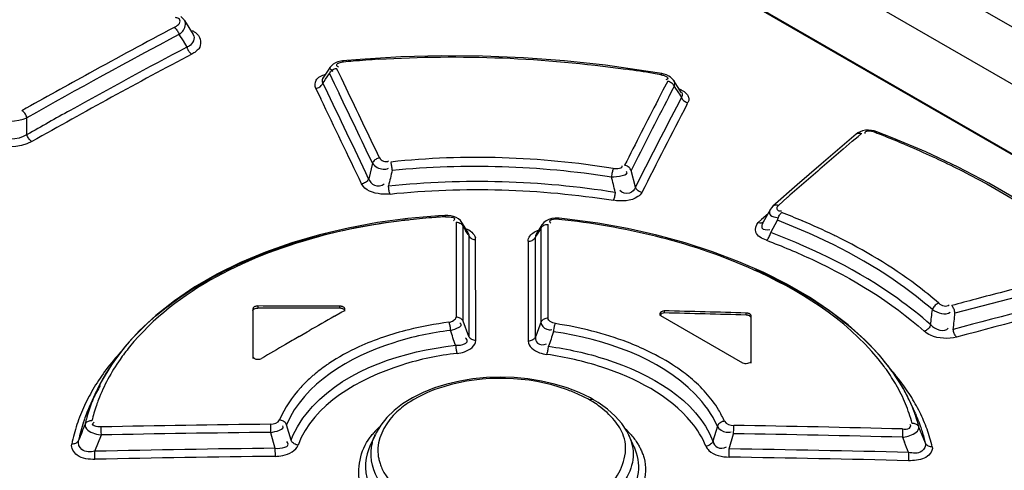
# Model space of a CAD drawing. Header units: inches. Extents: x 0 to 117, y 0 to 83.
# Tile 35 of 57: x 102.354 to 103.123, y 23.552 to 23.904. Entities that reach past the tile are written whole.
import ezdxf

# ---------------------------------------------------------------- set-up
doc = ezdxf.new("R2010")
doc.units = ezdxf.units.IN
doc.header["$LTSCALE"] = 6.431102
doc.header["$MEASUREMENT"] = 0
doc.layers.get('0').update_dxf_attribs({"linetype": 'CONTINUOUS'})

msp = doc.modelspace()

# ---------------------------------------------------------------- linework, layer by layer
at = {"color": 7, "linetype": 'CONTINUOUS'}
for p, q in [((101.92753, 24.59191), (107.55579, 21.34251)), ((101.89278, 24.56729), (103.70062, 23.52355)), ((103.63984, 23.50326), (101.86789, 24.52628)), ((101.86954, 24.52631), (103.64149, 23.5033)), ((102.48248, 23.90325), (102.48937, 23.89228)), ((102.47823, 23.89222), (102.4814, 23.88717)), ((102.4814, 23.88717), (102.48441, 23.88236)), ((102.48621, 23.88324), (102.48441, 23.88236)), ((102.61988, 23.87282), (102.6059, 23.8716)), ((102.5964, 23.86673), (102.59058, 23.85816)), ((102.59279, 23.85732), (102.59575, 23.86167)), ((102.59575, 23.86167), (102.5995, 23.85393)), ((102.59642, 23.86675), (102.5964, 23.86673)), ((102.59726, 23.86781), (102.59641, 23.86674)), ((102.59749, 23.86417), (102.59843, 23.86349)), ((102.60225, 23.86386), (102.60133, 23.86577)), ((102.60506, 23.85802), (102.60225, 23.86386)), ((102.85539, 23.86163), (102.84296, 23.86368)), ((102.8573, 23.86121), (102.85539, 23.86163)), ((102.5901, 23.85539), (102.59066, 23.85419)), ((102.59066, 23.85419), (102.59158, 23.85555)), ((102.59231, 23.85079), (102.59066, 23.85419)), ((102.59158, 23.85555), (102.59279, 23.85732)), ((102.5995, 23.85393), (102.60324, 23.84617)), ((102.60879, 23.85027), (102.60506, 23.85802)), ((102.86006, 23.85583), (102.85631, 23.84861)), ((102.86353, 23.85769), (102.86229, 23.85882)), ((102.86449, 23.85648), (102.86353, 23.85769)), ((102.87093, 23.8467), (102.86449, 23.85647)), ((102.86548, 23.85453), (102.86502, 23.85656)), ((102.58508, 23.8501), (102.58906, 23.84185)), ((102.85631, 23.84861), (102.85257, 23.84138)), ((102.8614, 23.84457), (102.86428, 23.85014)), ((102.86428, 23.85014), (102.8651, 23.85172)), ((102.8651, 23.85172), (102.86849, 23.84658)), ((102.86849, 23.84658), (102.86918, 23.84554)), ((102.86918, 23.84554), (102.87078, 23.8431)), ((102.87335, 23.84722), (102.87498, 23.84564)), ((102.86089, 23.84358), (102.8614, 23.84457)), ((102.87078, 23.8431), (102.86678, 23.83542)), ((102.87504, 23.83749), (102.87582, 23.83899)), ((102.87642, 23.84071), (102.87582, 23.83899)), ((102.35949, 23.814), (102.35949, 23.82723)), ((103.00846, 23.81528), (103.00722, 23.81437)), ((103.01028, 23.81624), (103.00846, 23.81528)), ((103.00874, 23.8126), (103.01145, 23.8149)), ((103.01232, 23.81694), (103.01028, 23.81624)), ((103.01455, 23.81736), (103.01232, 23.81694)), ((103.02159, 23.8158), (103.02289, 23.8153)), ((103.03534, 23.81157), (103.02328, 23.81629)), ((103.00723, 23.81438), (102.97981, 23.79088)), ((102.99703, 23.80261), (103.00424, 23.80877)), ((103.00424, 23.80877), (103.00874, 23.8126)), ((103.06172, 23.80042), (103.03534, 23.81157)), ((102.62938, 23.79169), (102.62642, 23.77955)), ((102.83476, 23.77295), (102.83147, 23.78594)), ((102.97981, 23.79088), (102.96126, 23.77474)), ((102.96126, 23.77474), (102.94228, 23.75804)), ((102.9465, 23.7586), (102.95372, 23.76498)), ((102.94033, 23.75565), (102.93442, 23.74515)), ((102.94035, 23.75568), (102.94033, 23.75565)), ((102.94118, 23.75689), (102.94034, 23.75567)), ((102.94228, 23.75804), (102.94118, 23.75689)), ((102.68091, 23.75051), (102.65695, 23.74839)), ((102.6859, 23.75081), (102.68091, 23.75051)), ((102.68813, 23.75082), (102.6859, 23.75081)), ((102.69476, 23.74917), (102.69273, 23.74999)), ((102.69472, 23.74561), (102.69472, 23.73743)), ((102.69654, 23.74808), (102.69476, 23.74917)), ((102.69803, 23.74676), (102.69654, 23.74808)), ((102.69919, 23.74523), (102.69803, 23.74676)), ((102.70405, 23.73739), (102.69915, 23.7453)), ((102.69921, 23.74519), (102.69915, 23.7453)), ((102.78159, 23.74799), (102.77527, 23.74868)), ((102.80532, 23.74476), (102.78159, 23.74799)), ((102.9334, 23.74755), (102.93075, 23.7452)), ((102.93844, 23.75201), (102.9334, 23.74755)), ((102.93497, 23.74577), (102.93496, 23.74576)), ((102.94048, 23.73743), (102.94578, 23.74706)), ((102.94425, 23.74947), (102.94549, 23.74926)), ((102.70012, 23.73739), (102.70012, 23.74238)), ((102.70012, 23.74238), (102.70161, 23.73998)), ((102.70161, 23.73998), (102.70211, 23.73918)), ((102.76179, 23.74351), (102.75724, 23.73623)), ((102.76036, 23.73986), (102.76082, 23.74059)), ((102.76118, 23.74215), (102.76082, 23.7406)), ((102.76082, 23.7406), (102.76083, 23.73252)), ((102.76179, 23.74332), (102.76118, 23.74215)), ((102.76179, 23.74351), (102.76171, 23.74338)), ((102.76655, 23.73575), (102.76656, 23.74384)), ((102.69472, 23.73743), (102.69471, 23.72923)), ((102.70012, 23.7342), (102.70012, 23.73739)), ((102.70014, 23.71779), (102.70012, 23.7342)), ((102.70401, 23.73737), (102.70457, 23.73603)), ((102.70411, 23.73595), (102.70461, 23.73514)), ((102.70457, 23.73603), (102.7046, 23.73516)), ((102.7046, 23.73516), (102.7046, 23.72647)), ((102.71005, 23.65309), (102.70999, 23.73192)), ((102.75092, 23.73069), (102.75093, 23.72209)), ((102.75673, 23.73492), (102.75665, 23.73393)), ((102.75665, 23.73104), (102.75665, 23.73393)), ((102.75665, 23.72962), (102.75665, 23.73104)), ((102.75728, 23.73622), (102.75673, 23.73492)), ((102.76083, 23.73252), (102.76083, 23.72441)), ((102.76655, 23.72765), (102.76655, 23.73575)), ((102.69471, 23.72923), (102.69471, 23.72101)), ((102.7046, 23.72647), (102.70459, 23.65629)), ((102.75663, 23.65584), (102.75665, 23.72962)), ((102.76083, 23.72441), (102.76084, 23.71629)), ((102.76655, 23.71953), (102.76655, 23.72765)), ((102.69471, 23.72101), (102.6947, 23.67137)), ((102.70017, 23.66817), (102.70014, 23.71779)), ((102.75093, 23.72209), (102.75098, 23.65264)), ((102.76084, 23.71629), (102.76087, 23.66723)), ((102.76653, 23.67045), (102.76655, 23.71953)), ((102.53595, 23.67778), (102.53595, 23.63904)), ((102.53989, 23.68006), (102.53989, 23.67845)), ((102.60392, 23.67828), (102.60392, 23.67989)), ((102.85725, 23.67624), (102.85725, 23.67464)), ((102.59959, 23.67198), (102.60557, 23.67538)), ((102.60557, 23.67538), (102.6067, 23.67603)), ((102.85431, 23.67321), (102.85392, 23.67247)), ((102.85447, 23.67259), (102.9185, 23.63562)), ((102.92128, 23.67296), (102.92128, 23.67457)), ((102.92522, 23.6723), (102.92518, 23.67259)), ((102.92522, 23.67069), (102.92518, 23.67097)), ((102.92522, 23.6354), (102.92522, 23.6723)), ((102.57825, 23.65975), (102.57988, 23.66069)), ((102.70459, 23.65629), (102.70017, 23.66816)), ((102.57212, 23.65621), (102.57825, 23.65975)), ((103.03537, 23.62911), (103.02549, 23.64158)), ((103.04362, 23.61631), (103.03537, 23.62911)), ((102.41745, 23.62087), (102.41369, 23.61333)), ((102.78143, 23.61609), (102.77157, 23.61906)), ((102.79081, 23.61248), (102.78143, 23.61609)), ((103.04864, 23.60667), (103.04362, 23.61631)), ((102.41362, 23.61318), (102.40936, 23.60393)), ((102.79958, 23.60822), (102.79081, 23.61248)), ((102.80205, 23.60684), (102.79958, 23.60822)), ((102.80574, 23.6046), (102.80205, 23.60684)), ((102.81296, 23.59945), (102.80574, 23.6046)), ((102.81907, 23.59397), (102.81296, 23.59945)), ((103.0535, 23.59616), (103.04865, 23.60667)), ((102.82409, 23.58822), (102.81907, 23.59397)), ((103.0535, 23.59616), (103.0538, 23.5955)), ((102.4175, 23.58445), (102.4175, 23.58556)), ((102.41752, 23.58307), (102.4175, 23.58445)), ((102.54966, 23.58763), (102.54971, 23.5813)), ((102.56577, 23.57515), (102.56233, 23.58717)), ((102.89882, 23.58607), (102.89539, 23.57435)), ((102.91156, 23.58345), (102.91158, 23.58558)), ((102.91158, 23.58558), (102.91158, 23.5867)), ((103.04971, 23.58704), (103.04915, 23.58739)), ((103.05622, 23.58445), (103.05624, 23.58553)), ((103.06144, 23.57276), (103.05622, 23.58549)), ((102.41249, 23.5665), (102.41761, 23.57926)), ((102.41528, 23.57966), (102.41759, 23.57927)), ((102.41754, 23.58157), (102.41752, 23.58307)), ((102.41759, 23.57927), (102.41754, 23.58157)), ((102.54971, 23.5813), (102.55321, 23.56889)), ((102.63162, 23.57972), (102.62741, 23.57059)), ((102.83393, 23.56983), (102.82967, 23.57906)), ((102.90814, 23.56837), (102.91149, 23.58027)), ((103.04336, 23.57748), (103.04499, 23.57352)), ((103.04346, 23.58153), (103.04343, 23.57999)), ((103.04348, 23.58289), (103.04346, 23.58153)), ((102.55319, 23.56889), (102.55325, 23.56256)), ((102.41254, 23.56416), (102.41249, 23.5665)), ((102.41258, 23.56198), (102.41254, 23.56416)), ((102.90808, 23.56303), (102.90809, 23.56441)), ((102.90808, 23.56194), (102.90808, 23.56303)), ((103.04812, 23.5616), (103.0481, 23.56021)), ((103.04818, 23.56397), (103.04812, 23.5616)), ((103.04822, 23.5656), (103.04818, 23.56397)), ((103.0481, 23.56021), (103.04809, 23.55913))]:
    msp.add_line(p, q, dxfattribs=at)
for points in [[(102.48253, 23.90319), (102.48222, 23.90364), (102.48105, 23.90509), (102.47963, 23.9064)], [(102.47441, 23.89772), (102.47497, 23.89735), (102.47553, 23.89689), (102.47607, 23.89635)], [(102.47607, 23.89635), (102.47656, 23.89575), (102.477, 23.89511), (102.4774, 23.89442), (102.47774, 23.89369), (102.47802, 23.89295), (102.47823, 23.89222)], [(102.48441, 23.88236), (102.4845, 23.88202), (102.48461, 23.88167), (102.48472, 23.88133), (102.48486, 23.88098), (102.48501, 23.88063), (102.48516, 23.88031), (102.48532, 23.88), (102.48548, 23.87972), (102.48565, 23.87946)], [(102.48565, 23.87946), (102.48587, 23.87912), (102.48611, 23.87879), (102.48637, 23.87847), (102.48665, 23.87814), (102.48695, 23.87783), (102.48726, 23.87755), (102.48758, 23.87729), (102.4879, 23.87706), (102.48822, 23.87686)], [(102.6059, 23.8716), (102.60457, 23.87142), (102.60241, 23.8709), (102.60044, 23.87013), (102.59872, 23.86909), (102.59726, 23.86781)], [(102.6067, 23.87066), (102.60651, 23.87104), (102.60632, 23.87132), (102.60614, 23.87151), (102.60597, 23.87159), (102.6059, 23.8716)], [(102.84296, 23.86368), (102.81136, 23.86816), (102.7795, 23.87161), (102.74748, 23.87401), (102.71541, 23.87535), (102.68338, 23.87561), (102.6515, 23.87477), (102.61988, 23.87282)], [(102.59575, 23.86168), (102.59606, 23.86234), (102.59648, 23.86299), (102.59699, 23.8636), (102.59757, 23.86414)], [(102.59757, 23.86414), (102.59821, 23.86461), (102.59892, 23.86503), (102.5997, 23.86537), (102.60051, 23.86562), (102.60133, 23.86577)], [(102.85539, 23.86163), (102.85535, 23.86163), (102.85522, 23.86157), (102.85507, 23.86141), (102.85492, 23.86116), (102.85475, 23.86082)], [(102.86229, 23.85882), (102.86082, 23.85979), (102.85914, 23.86059), (102.8573, 23.86121)], [(102.58509, 23.8501), (102.58588, 23.85024), (102.58668, 23.85048), (102.58745, 23.85082), (102.58816, 23.85123), (102.5888, 23.8517), (102.58939, 23.85225), (102.58991, 23.85286), (102.59034, 23.85352), (102.59066, 23.85419)], [(102.86006, 23.85583), (102.86078, 23.85564), (102.86151, 23.85538), (102.8622, 23.85503), (102.86284, 23.85462), (102.86342, 23.85416), (102.86395, 23.85362), (102.86442, 23.85303), (102.86481, 23.85239), (102.8651, 23.85172)], [(102.87078, 23.8431), (102.87107, 23.84245), (102.87145, 23.84182), (102.87191, 23.84123), (102.87244, 23.84069), (102.87302, 23.84022), (102.87366, 23.8398)], [(102.87366, 23.8398), (102.87435, 23.83945), (102.87508, 23.83918), (102.87582, 23.83899)], [(102.35949, 23.82723), (102.35926, 23.82796), (102.35897, 23.8287), (102.35861, 23.82942), (102.3582, 23.8301), (102.35775, 23.83073), (102.35725, 23.83132), (102.35671, 23.83185), (102.35615, 23.83231), (102.35559, 23.83268)], [(103.00723, 23.81438), (103.00754, 23.81461), (103.00808, 23.81491), (103.00866, 23.8151), (103.0093, 23.81521), (103.01, 23.81522), (103.01073, 23.81511), (103.01145, 23.8149)], [(103.02328, 23.81629), (103.02138, 23.81689), (103.01913, 23.81732), (103.01685, 23.81748), (103.01455, 23.81736)], [(103.02159, 23.8158), (103.02196, 23.81606), (103.02233, 23.81625), (103.02269, 23.81634), (103.02302, 23.81635), (103.02328, 23.81629)], [(102.36339, 23.80855), (102.36283, 23.80892), (102.36227, 23.80937), (102.36174, 23.8099), (102.36124, 23.81049), (102.36078, 23.81113), (102.36037, 23.81182), (102.36001, 23.81254), (102.35972, 23.81327), (102.35949, 23.814)], [(103.17517, 23.73473), (103.15514, 23.74908), (103.1337, 23.76287), (103.11093, 23.77605), (103.08689, 23.78859), (103.06172, 23.80042)], [(102.63491, 23.79576), (102.63413, 23.79562), (102.63335, 23.79538), (102.63259, 23.79505), (102.63189, 23.79465), (102.63125, 23.79419), (102.63066, 23.79365), (102.63014, 23.79304), (102.6297, 23.79238), (102.62937, 23.79169)], [(102.64481, 23.78619), (102.64476, 23.78699), (102.64469, 23.7878), (102.6446, 23.78862), (102.64449, 23.78941), (102.64436, 23.79014), (102.64422, 23.79085), (102.64406, 23.7915), (102.64389, 23.79209), (102.64372, 23.79258)], [(102.81749, 23.78752), (102.81732, 23.78704), (102.81714, 23.78646), (102.81696, 23.78579), (102.81678, 23.78508), (102.81662, 23.78433), (102.81647, 23.78354), (102.81633, 23.78271), (102.8162, 23.78188), (102.8161, 23.78107)], [(102.83147, 23.78594), (102.83118, 23.78659), (102.8308, 23.78721), (102.83034, 23.7878), (102.82981, 23.78833), (102.82923, 23.7888), (102.82858, 23.78921), (102.82786, 23.78957), (102.82711, 23.78984), (102.82635, 23.79003)], [(102.6264, 23.77957), (102.62608, 23.77891), (102.62567, 23.77827), (102.62517, 23.77767), (102.62459, 23.77713), (102.62396, 23.77666), (102.62326, 23.77625), (102.62249, 23.7759), (102.62168, 23.77565), (102.62087, 23.7755)], [(102.64308, 23.76757), (102.6429, 23.76805), (102.64272, 23.76864), (102.64255, 23.76929), (102.6424, 23.77), (102.64226, 23.77073), (102.64215, 23.77151), (102.64205, 23.77233), (102.64197, 23.77315), (102.64192, 23.77394)], [(102.81901, 23.76908), (102.81892, 23.76827), (102.8188, 23.76743), (102.81866, 23.7666), (102.8185, 23.7658), (102.81834, 23.76506), (102.81816, 23.76435), (102.81796, 23.76369), (102.81776, 23.76312), (102.81755, 23.76265)], [(102.83988, 23.76887), (102.83913, 23.76905), (102.83839, 23.76931), (102.83769, 23.76966), (102.83703, 23.77007), (102.83644, 23.77054), (102.83591, 23.77107), (102.83544, 23.77167), (102.83505, 23.7723), (102.83476, 23.77295)], [(102.9465, 23.7586), (102.94581, 23.7588), (102.94512, 23.7589), (102.94444, 23.75891), (102.94381, 23.75881), (102.94323, 23.75863), (102.94269, 23.75835), (102.94228, 23.75804)], [(102.94689, 23.75022), (102.94727, 23.75092), (102.94768, 23.75158), (102.94813, 23.75218), (102.94859, 23.75269), (102.94904, 23.7531)], [(102.65695, 23.74839), (102.6334, 23.74521), (102.61039, 23.74098), (102.58804, 23.73572), (102.56649, 23.72944), (102.54586, 23.72217), (102.52626, 23.71397), (102.50778, 23.70486), (102.49054, 23.69491), (102.47462, 23.68416), (102.46011, 23.67269), (102.44707, 23.66055), (102.43558, 23.64781)], [(102.6859, 23.75081), (102.68594, 23.75081), (102.68605, 23.75071), (102.68616, 23.75051), (102.68627, 23.75021), (102.68638, 23.74982)], [(102.69273, 23.74999), (102.69051, 23.75055), (102.68813, 23.75082)], [(102.69472, 23.74561), (102.69547, 23.74555), (102.69623, 23.74541), (102.69697, 23.74519)], [(102.76721, 23.74775), (102.76513, 23.74674), (102.76337, 23.74541), (102.76199, 23.74382), (102.76174, 23.74342)], [(102.77527, 23.74868), (102.77464, 23.74873), (102.77202, 23.74875), (102.76953, 23.74842), (102.76721, 23.74775)], [(102.77486, 23.74773), (102.77496, 23.74811), (102.77506, 23.7484), (102.77516, 23.74859), (102.77524, 23.74867), (102.77527, 23.74868)], [(102.93496, 23.74576), (102.9346, 23.74548), (102.93406, 23.7452), (102.93348, 23.745), (102.93284, 23.7449), (102.93216, 23.7449), (102.93145, 23.745), (102.93075, 23.7452)], [(102.94578, 23.74706), (102.94598, 23.74785), (102.94623, 23.74866)], [(102.94623, 23.74866), (102.94654, 23.74946), (102.94689, 23.75022)], [(102.69697, 23.74519), (102.69766, 23.74489), (102.69829, 23.74451), (102.69887, 23.74407), (102.69938, 23.74355), (102.6998, 23.74298), (102.70012, 23.74238)], [(102.76082, 23.7406), (102.76115, 23.74122), (102.76158, 23.7418), (102.7621, 23.74232), (102.7627, 23.74278)], [(102.7627, 23.74278), (102.76335, 23.74315), (102.76408, 23.74346), (102.76488, 23.74369), (102.76572, 23.74381), (102.76656, 23.74384)], [(102.93513, 23.70615), (102.91562, 23.71468), (102.8951, 23.72243), (102.87369, 23.72936), (102.85149, 23.73541), (102.82866, 23.74056), (102.80532, 23.74476)], [(102.7046, 23.73516), (102.70492, 23.73456), (102.70533, 23.734), (102.70583, 23.73349)], [(102.70583, 23.73349), (102.7064, 23.73304), (102.70702, 23.73267), (102.7077, 23.73237), (102.70845, 23.73213), (102.70922, 23.73199), (102.70999, 23.73192)], [(102.75092, 23.73069), (102.75174, 23.73072), (102.75256, 23.73084), (102.75335, 23.73106), (102.75408, 23.73136), (102.75474, 23.73174), (102.75534, 23.73219), (102.75588, 23.73272), (102.75632, 23.73331), (102.75665, 23.73393)], [(102.93728, 23.73138), (102.93773, 23.7318), (102.93818, 23.73231), (102.93861, 23.73292), (102.93902, 23.73357), (102.93939, 23.73427), (102.93973, 23.73503), (102.94004, 23.73583), (102.94029, 23.73664), (102.94048, 23.73743)], [(103.02549, 23.64158), (103.01401, 23.65366), (103.00101, 23.66528), (102.98655, 23.6764), (102.97069, 23.68695), (102.95352, 23.69689), (102.93513, 23.70615)], [(102.53989, 23.68006), (102.5392, 23.68002), (102.53856, 23.67992), (102.53797, 23.67977), (102.53743, 23.67956), (102.53694, 23.67929), (102.53654, 23.67898), (102.53625, 23.67863), (102.53606, 23.67823), (102.53595, 23.67778)], [(102.53595, 23.67618), (102.53602, 23.67658), (102.53619, 23.67695), (102.53645, 23.67728), (102.53682, 23.6776), (102.53728, 23.67788), (102.53782, 23.67811), (102.53843, 23.67828), (102.53912, 23.67839), (102.53989, 23.67845)], [(102.6067, 23.67921), (102.60645, 23.67935), (102.60617, 23.67947), (102.60589, 23.67958), (102.60558, 23.67967), (102.60526, 23.67974), (102.60494, 23.67981), (102.60461, 23.67985), (102.60427, 23.67988), (102.60392, 23.67989)], [(102.6067, 23.67761), (102.60645, 23.67774), (102.60618, 23.67786), (102.60589, 23.67797), (102.60558, 23.67806), (102.60527, 23.67814), (102.60494, 23.6782), (102.6046, 23.67824), (102.60426, 23.67827), (102.60392, 23.67828)], [(102.60786, 23.67761), (102.60785, 23.67775), (102.60775, 23.67813), (102.60752, 23.6785), (102.60717, 23.67886), (102.6067, 23.67921)], [(102.6067, 23.67603), (102.60714, 23.67633), (102.60748, 23.67666), (102.60771, 23.677), (102.60783, 23.67737), (102.60786, 23.67761)], [(102.60786, 23.67601), (102.60784, 23.6762), (102.60772, 23.67659), (102.60749, 23.67696), (102.60714, 23.6773), (102.6067, 23.67761)], [(103.07179, 23.68223), (103.07108, 23.68197), (103.07037, 23.6816), (103.06968, 23.68113), (103.06904, 23.6806), (103.06846, 23.68002), (103.06793, 23.67937), (103.06746, 23.67866), (103.06708, 23.67793), (103.0668, 23.67719)], [(103.08446, 23.67438), (103.08434, 23.67515), (103.08417, 23.67594), (103.08395, 23.67673), (103.08369, 23.67747), (103.08339, 23.67817), (103.08306, 23.67883), (103.08268, 23.67946), (103.08228, 23.68), (103.08187, 23.68045)], [(102.70017, 23.66817), (102.69986, 23.66875), (102.69945, 23.66931), (102.69894, 23.66982), (102.69838, 23.67026), (102.69775, 23.67063), (102.69706, 23.67093), (102.6963, 23.67117), (102.69551, 23.67131), (102.6947, 23.67137)], [(102.76653, 23.67045), (102.76573, 23.67042), (102.76494, 23.67029), (102.76416, 23.67008), (102.76345, 23.66979), (102.7628, 23.66942), (102.76219, 23.66898), (102.76165, 23.66845), (102.76121, 23.66786), (102.76087, 23.66723)], [(102.92407, 23.67386), (102.92381, 23.674), (102.92354, 23.67412), (102.92325, 23.67423), (102.92295, 23.67432), (102.92263, 23.6744), (102.9223, 23.67447), (102.92197, 23.67452), (102.92163, 23.67455), (102.92128, 23.67457)], [(102.92407, 23.67225), (102.92381, 23.67239), (102.92354, 23.67251), (102.92325, 23.67262), (102.92295, 23.67271), (102.92263, 23.67279), (102.9223, 23.67286), (102.92197, 23.67291), (102.92162, 23.67295), (102.92128, 23.67296)], [(102.92518, 23.67259), (102.92516, 23.67268), (102.92508, 23.67286), (102.92498, 23.67305), (102.92485, 23.67322), (102.92469, 23.6734), (102.92451, 23.67356), (102.9243, 23.67371), (102.92407, 23.67386)], [(102.92518, 23.67097), (102.92516, 23.67107), (102.92508, 23.67125), (102.92498, 23.67144), (102.92485, 23.67161), (102.92469, 23.67179), (102.92451, 23.67195), (102.9243, 23.67211), (102.92407, 23.67225)], [(102.68899, 23.66735), (102.68918, 23.66686), (102.68936, 23.66627), (102.68954, 23.66562), (102.6897, 23.66492), (102.68985, 23.66419), (102.68997, 23.66341), (102.69008, 23.66261), (102.69017, 23.6618), (102.69024, 23.66102)], [(102.77087, 23.65993), (102.77096, 23.66072), (102.77107, 23.66153), (102.7712, 23.66235), (102.77135, 23.66313), (102.77151, 23.66386), (102.77169, 23.66456), (102.77187, 23.66522), (102.77207, 23.66579), (102.77226, 23.66628)], [(103.06546, 23.66528), (103.06517, 23.66454), (103.06479, 23.66381), (103.06432, 23.6631), (103.06379, 23.66245), (103.06321, 23.66187), (103.06257, 23.66135), (103.06188, 23.66089), (103.06117, 23.66053), (103.06045, 23.66027)], [(103.0857, 23.65574), (103.0853, 23.65618), (103.08491, 23.65671), (103.08454, 23.65732), (103.0842, 23.65799), (103.0839, 23.65869), (103.08364, 23.65944), (103.08341, 23.66023), (103.08324, 23.66103), (103.08312, 23.66181)], [(102.71005, 23.65309), (102.70926, 23.65314), (102.70848, 23.65328), (102.70773, 23.65351), (102.70704, 23.65381), (102.70641, 23.65418), (102.70583, 23.65462), (102.70532, 23.65513), (102.70491, 23.6557), (102.70459, 23.65629)], [(102.75663, 23.65584), (102.7563, 23.65523), (102.75587, 23.65465), (102.75534, 23.65413), (102.75475, 23.65368), (102.75409, 23.65331), (102.75337, 23.65301), (102.75259, 23.6528), (102.75179, 23.65267), (102.75098, 23.65264)], [(102.43558, 23.64781), (102.42569, 23.63456), (102.41745, 23.62087)], [(102.69432, 23.64937), (102.69438, 23.64858), (102.69447, 23.64777), (102.69457, 23.64696), (102.69469, 23.64619), (102.69482, 23.64546), (102.69497, 23.64476), (102.69513, 23.64411), (102.6953, 23.64352), (102.69547, 23.64303)], [(102.76562, 23.64218), (102.7658, 23.64267), (102.76597, 23.64325), (102.76614, 23.64391), (102.7663, 23.64461), (102.76645, 23.64535), (102.76658, 23.64612), (102.76671, 23.64694), (102.76681, 23.64776), (102.76689, 23.64855)], [(102.53595, 23.64065), (102.53597, 23.64044), (102.53601, 23.64025), (102.53609, 23.64005), (102.53619, 23.63986), (102.53632, 23.63968), (102.53648, 23.6395), (102.53666, 23.63934), (102.53687, 23.63918), (102.53711, 23.63903)], [(102.53711, 23.63903), (102.53765, 23.63878), (102.53822, 23.63859), (102.53882, 23.63846), (102.53946, 23.63839), (102.54013, 23.63838), (102.54079, 23.63844), (102.54143, 23.63858), (102.54206, 23.63878), (102.54267, 23.63906)], [(102.77157, 23.61906), (102.76131, 23.62139), (102.75075, 23.62306), (102.74004, 23.62406), (102.72924, 23.62439), (102.71848, 23.62405), (102.70787, 23.62304), (102.69751, 23.62138), (102.68748, 23.61906), (102.67791, 23.61612), (102.66891, 23.61255), (102.66053, 23.60839), (102.65291, 23.60368), (102.6462, 23.5985), (102.64048, 23.59293), (102.63579, 23.58702), (102.63214, 23.58081), (102.63164, 23.57976)], [(102.80205, 23.60684), (102.80176, 23.60698), (102.80132, 23.60709), (102.80082, 23.60711), (102.80029, 23.60704), (102.79973, 23.60686), (102.79917, 23.60659)], [(102.41024, 23.59039), (102.40946, 23.5904), (102.40869, 23.59032), (102.40795, 23.59015), (102.40727, 23.58991), (102.40665, 23.5896), (102.40609, 23.58922), (102.4056, 23.58877), (102.40519, 23.58826), (102.40488, 23.58771)], [(102.56231, 23.58717), (102.56199, 23.5878), (102.56157, 23.58842), (102.56106, 23.589), (102.56048, 23.58952), (102.55986, 23.58996), (102.55916, 23.59035), (102.55841, 23.59068), (102.55763, 23.59091), (102.55685, 23.59106)], [(102.82967, 23.57906), (102.82809, 23.58216), (102.82409, 23.58822)], [(102.90433, 23.59003), (102.90354, 23.58989), (102.90276, 23.58966), (102.902, 23.58933), (102.90129, 23.58894), (102.90066, 23.58848), (102.90008, 23.58795), (102.89956, 23.58736), (102.89914, 23.58672), (102.89882, 23.58607)], [(103.04349, 23.58396), (103.04349, 23.58347), (103.04348, 23.58289)], [(103.05624, 23.58553), (103.05593, 23.5861), (103.05552, 23.58663), (103.05503, 23.5871), (103.05447, 23.58749), (103.05386, 23.58782), (103.05319, 23.58807), (103.05247, 23.58825), (103.05171, 23.58834), (103.05095, 23.58834)], [(102.91151, 23.58026), (102.91152, 23.58104), (102.91156, 23.58345)], [(103.04343, 23.57999), (103.04339, 23.57831), (103.04336, 23.57748)], [(102.39977, 23.57487), (102.39946, 23.57432), (102.39905, 23.57381), (102.39855, 23.57335), (102.39799, 23.57296), (102.39738, 23.57265), (102.3967, 23.5724), (102.39596, 23.57223), (102.39519, 23.57214), (102.39442, 23.57214)], [(102.57125, 23.57132), (102.57047, 23.57145), (102.56969, 23.57168), (102.56893, 23.57199), (102.56824, 23.57238), (102.5676, 23.57282), (102.56703, 23.57333), (102.56651, 23.5739), (102.56609, 23.57451), (102.56577, 23.57515)], [(102.8954, 23.57435), (102.89508, 23.57369), (102.89465, 23.57306), (102.89414, 23.57247), (102.89355, 23.57195), (102.89291, 23.5715), (102.89221, 23.57111), (102.89145, 23.5708), (102.89066, 23.57057), (102.88988, 23.57044)], [(102.90809, 23.56441), (102.90811, 23.56676), (102.90813, 23.56758), (102.90814, 23.56837)], [(103.06674, 23.5699), (103.06597, 23.56991), (103.06521, 23.57001), (103.06449, 23.57019), (103.06381, 23.57045), (103.0632, 23.57078), (103.06265, 23.57119), (103.06216, 23.57166), (103.06175, 23.57219), (103.06144, 23.57276)], [(102.4126, 23.56022), (102.41259, 23.56073), (102.41258, 23.56198)]]:
    msp.add_lwpolyline(points, dxfattribs=at)
for centre, radius, start, end in [((104.82597, 19.462), 5.01385, 117.92089, 119.4678), ((104.80084, 19.50657), 4.96935, 117.91469, 118.77935), ((104.82178, 19.46438), 4.99154, 117.87234, 119.50581), ((104.8259, 19.45483), 5.00855, 117.87193, 119.05969), ((102.68931, 23.0027), 0.87188, 94.93758, 95.43728), ((102.69049, 22.98867), 0.88597, 93.65287, 94.93563), ((104.85067, 19.41587), 5.07284, 118.77947, 119.46239), ((102.68928, 22.88913), 0.98568, 80.68358, 81.94439), ((102.6897, 22.8917), 0.98308, 80.33439, 80.68335), ((90.98063, 18.24879), 12.89238, 25.403827, 25.754739), ((90.97722, 18.23632), 12.90871, 25.490276, 25.758492), ((82.36496, 14.11749), 22.46196, 25.523042, 25.677213), ((82.37449, 14.1079), 22.4361, 25.524348, 25.712252), ((108.54432, 20.90276), 6.40558, 152.692949, 153.208678), ((108.53853, 20.90984), 6.39081, 152.673745, 153.253881), ((104.79925, 19.50396), 4.95266, 119.06628, 119.51256), ((108.46022, 20.92855), 6.30369, 152.539412, 153.177491), ((108.45829, 20.93377), 6.2932, 152.522137, 153.224128), ((102.73851, 23.07585), 0.79225, 68.70262, 68.96386), ((102.74138, 23.0832), 0.78435, 68.30633, 68.70285), ((102.74823, 23.10032), 0.76592, 67.2128, 68.30919), ((105.67332, 20.67894), 4.11338, 130.58926, 130.85444), ((106.72209, 22.81711), 4.19086, 166.6301, 166.80214), ((105.70873, 20.638), 4.1675, 130.85446, 131.11736), ((98.90154, 22.82573), 4.02945, 13.53941, 13.71488), ((105.74737, 20.59373), 4.22626, 131.11739, 131.37778), ((102.75243, 23.24334), 0.54636, 67.08061, 68.90806), ((102.7174, 23.21922), 0.5315, 94.23315, 96.3162), ((102.71796, 23.21218), 0.53857, 93.89212, 94.23742), ((102.71809, 23.21028), 0.54047, 93.36393, 93.89203), ((102.71548, 23.18268), 0.56816, 82.99901, 84.00095), ((102.76945, 23.28318), 0.50304, 64.03122, 67.09974), ((102.69377, 23.74192), 0.00636, 4.22658, 30.62515), ((101.85508, 23.21308), 0.99712, 31.62663, 31.84469), ((103.90223, 23.02161), 1.34898, 147.83004, 148.12667), ((102.70304, 23.73184), 0.00695, 0.67633, 12.39102), ((102.78242, 23.31033), 0.47296, 63.7631, 64.00293), ((104.61446, 17.94561), 5.92956, 103.831853, 104.953122), ((104.61519, 17.95203), 5.91175, 103.821294, 105.020068), ((104.61763, 17.93332), 5.94879, 104.338935, 104.773004), ((104.625, 17.90527), 5.97779, 104.77278, 104.96003), ((104.61671, 17.94637), 5.91109, 103.81277, 105.011125), ((101.08556, 23.89556), 1.99323, 353.36586, 353.71036), ((105.16581, 19.16981), 5.18218, 119.68294, 119.93403), ((97.1932, 24.29318), 5.92366, 353.881492, 354.003815), ((99.82355, 22.65106), 3.0394, 19.17499, 19.40787), ((105.36073, 22.69524), 2.77562, 159.50107, 159.75194), ((105.18874, 19.13002), 5.22811, 120.03249, 120.16822), ((105.82758, 22.58201), 3.2412, 160.5754, 160.78849), ((102.56986, 23.53631), 0.17443, 138.46486, 144.86051), ((102.57018, 23.54175), 0.16842, 140.87174, 145.03858), ((105.20358, 19.1045), 5.25762, 120.16831, 120.4047), ((102.56944, 23.51917), 0.18519, 137.53752, 143.07358), ((102.55844, 23.54989), 0.15412, 145.0161, 151.75664), ((102.55444, 23.53046), 0.16641, 143.07755, 148.84747), ((102.55398, 23.54754), 0.15497, 144.87576, 151.78029), ((102.6687, 23.52512), 0.13215, 124.75855, 130.17197), ((102.67614, 23.51469), 0.14496, 123.86842, 124.82693), ((102.78141, 23.50581), 0.15246, 55.42487, 56.20015), ((102.78549, 23.51168), 0.14531, 53.3954, 55.43491), ((102.90326, 23.53929), 0.15674, 36.1802, 36.64086), ((102.91127, 23.54498), 0.14692, 30.483, 36.23534), ((102.91063, 23.53896), 0.15385, 32.36735, 37.76435), ((102.54628, 23.55644), 0.14031, 151.76316, 158.93576), ((102.66052, 23.53502), 0.11931, 130.24066, 131.67724), ((102.79281, 23.52148), 0.13308, 50.30253, 53.41057), ((102.90514, 23.5164), 0.17226, 37.81425, 40.63116), ((102.54168, 23.53821), 0.15148, 148.85823, 154.994), ((102.54589, 23.54075), 0.15044, 149.17293, 153.65702), ((102.54396, 23.55306), 0.14353, 151.83134, 155.17166), ((102.73742, 23.4932), 0.12914, 65.81, 70.25609), ((102.91917, 23.54979), 0.13767, 29.89433, 30.42429), ((102.92013, 23.54514), 0.14251, 30.73823, 32.31631), ((102.92017, 23.5279), 0.15334, 32.3728, 37.86124), ((102.92843, 23.54995), 0.13292, 25.25693, 30.78137), ((102.54037, 23.54354), 0.14426, 153.67857, 155.25375), ((102.53536, 23.55688), 0.13412, 157.83388, 159.23042), ((102.53864, 23.55553), 0.13766, 155.23242, 157.82849), ((102.53903, 23.55936), 0.1325, 158.98952, 161.05675), ((102.74147, 23.50214), 0.11933, 61.08162, 65.82423), ((102.93284, 23.53606), 0.13827, 26.18849, 32.32903), ((102.53084, 23.54327), 0.13952, 154.99873, 161.54635), ((102.53494, 23.54598), 0.13831, 155.30018, 160.32861), ((102.53001, 23.55884), 0.12842, 159.20005, 165.1852), ((102.5341, 23.561), 0.1273, 161.03591, 166.65318), ((102.74923, 23.52265), 0.09767, 57.89359, 59.25015), ((102.75347, 23.52931), 0.08978, 54.18477, 57.92718), ((102.93737, 23.55426), 0.12299, 22.87962, 24.76063), ((102.93974, 23.55527), 0.12042, 22.28636, 22.875), ((102.94525, 23.55744), 0.1145, 16.354, 22.32873), ((102.93502, 23.54146), 0.13049, 26.34567, 27.11399), ((102.93748, 23.54268), 0.12775, 24.74973, 26.34855), ((102.53043, 23.54766), 0.13349, 160.35518, 161.13658), ((102.52511, 23.56021), 0.12333, 165.22057, 166.38207), ((102.94277, 23.54507), 0.12194, 21.21023, 24.42923), ((102.93814, 23.53871), 0.13234, 19.88184, 26.17253), ((102.52128, 23.54649), 0.12943, 161.5547, 168.56707), ((102.52478, 23.54945), 0.12757, 161.7179, 168.50615), ((104.05168, 22.92617), 1.77471, 158.11385, 158.55914), ((102.52943, 23.548), 0.13244, 161.13681, 161.75286), ((102.52396, 23.56049), 0.12215, 166.38277, 167.12444), ((102.69588, 10.04717), 13.54124, 90.618706, 91.177996), ((102.68035, 23.53727), 0.06636, 133.38933, 138.85516), ((102.78072, 23.53557), 0.06698, 41.82739, 46.20082), ((102.69624, 10.05895), 13.52947, 88.529278, 89.087997), ((102.95065, 23.55911), 0.10884, 15.37818, 16.30804), ((102.95219, 23.55953), 0.10725, 14.03062, 15.37915), ((102.947, 23.54673), 0.11739, 19.62806, 21.19926), ((102.95004, 23.54781), 0.11417, 17.39149, 19.63089), ((102.6917, 10.03575), 13.54629, 90.600567, 91.159449), ((102.69206, 10.04707), 13.53497, 88.512691, 89.07099), ((102.955, 23.54933), 0.10898, 12.4144, 17.40978), ((102.9407, 23.53967), 0.12961, 13.48514, 19.86517), ((102.71117, 10.07985), 13.48996, 90.67097, 91.268672), ((102.66613, 23.56716), 0.0325, 176.55714, 188.14847), ((102.71139, 10.08621), 13.4836, 88.568565, 89.163929), ((102.28388, 23.26042), 0.823, 21.76567, 22.36125), ((102.70691, 10.06851), 13.49493, 90.652419, 91.249667), ((102.70719, 10.07239), 13.49104, 88.552051, 89.146814)]:
    msp.add_arc(centre, radius, start, end, dxfattribs=at)
for major_axis, start_param, end_param in [((7.81854, 0.00003), 7.845286, 7.853476), ((7.81576, 0.00003), 1.562098, 1.570291), ((7.81854, 0.00003), 7.804676, 7.812873), ((7.81576, 0.00003), 1.521473, 1.529673)]:
    msp.add_ellipse((102.53595, 19.16599), major_axis=major_axis, ratio=0.577354, start_param=start_param, end_param=end_param, dxfattribs=at)
for points, knots in [([(102.48089, 24.0827), (102.42173, 24.05472), (102.17937, 23.93358), (101.94727, 23.79226), (101.77755, 23.67647)], [0, 0, 0, 0, 0.241567, 1, 1, 1, 1]), ([(102.47899, 23.90347), (102.4788, 23.90397), (102.47763, 23.90497), (102.47624, 23.90528), (102.47538, 23.90543)], [0, 0, 0, 0, 0.378805, 1, 1, 1, 1]), ([(102.47823, 23.89222), (102.47931, 23.89294), (102.48257, 23.89538), (102.48405, 23.90077), (102.48253, 23.90318)], [0, 0, 0, 0, 0.313804, 1, 1, 1, 1]), ([(102.48849, 23.89547), (102.48923, 23.89503), (102.49062, 23.89411), (102.4919, 23.89305), (102.49248, 23.8925)], [0, 0, 0, 0, 0.516758, 1, 1, 1, 1]), ([(102.49365, 23.88108), (102.49297, 23.88024), (102.49125, 23.87867), (102.48929, 23.87744), (102.48822, 23.87686)], [0, 0, 0, 0, 0.472602, 1, 1, 1, 1]), ([(102.60311, 23.86984), (102.60239, 23.86956), (102.60021, 23.86864), (102.6021, 23.86712), (102.6028, 23.86682)], [0, 0, 0, 0, 0.50326, 1, 1, 1, 1]), ([(102.6067, 23.87066), (102.60609, 23.8706), (102.60487, 23.8704), (102.60369, 23.87006), (102.60311, 23.86984)], [0, 0, 0, 0, 0.496293, 1, 1, 1, 1]), ([(102.58508, 23.8501), (102.58427, 23.85205), (102.58453, 23.85801), (102.58989, 23.86032), (102.59264, 23.86118)], [0, 0, 0, 0, 0.423951, 1, 1, 1, 1]), ([(102.59591, 23.86681), (102.59585, 23.86639), (102.59619, 23.8653), (102.59699, 23.86457), (102.59749, 23.86417)], [0, 0, 0, 0, 0.399189, 1, 1, 1, 1]), ([(102.85475, 23.86082), (102.85559, 23.86068), (102.85718, 23.86025), (102.85873, 23.85963), (102.85939, 23.85919)], [0, 0, 0, 0, 0.517984, 1, 1, 1, 1]), ([(102.59068, 23.85825), (102.59036, 23.85783), (102.58987, 23.8569), (102.58996, 23.85585), (102.5901, 23.85539)], [0, 0, 0, 0, 0.526967, 1, 1, 1, 1]), ([(102.85939, 23.85919), (102.85978, 23.85893), (102.86084, 23.85776), (102.85926, 23.85711), (102.85865, 23.8569)], [0, 0, 0, 0, 0.424475, 1, 1, 1, 1]), ([(102.8651, 23.85172), (102.86525, 23.85216), (102.86546, 23.85309), (102.8655, 23.85405), (102.86548, 23.85453)], [0, 0, 0, 0, 0.485443, 1, 1, 1, 1]), ([(102.86897, 23.84967), (102.86979, 23.84934), (102.87132, 23.84863), (102.87273, 23.84771), (102.87335, 23.84722)], [0, 0, 0, 0, 0.524542, 1, 1, 1, 1]), ([(102.87078, 23.8431), (102.87115, 23.8436), (102.87165, 23.84485), (102.87153, 23.8462), (102.87128, 23.84683)], [0, 0, 0, 0, 0.47961, 1, 1, 1, 1]), ([(102.87498, 23.84564), (102.87557, 23.84492), (102.8765, 23.84336), (102.87657, 23.84153), (102.87642, 23.84071)], [0, 0, 0, 0, 0.528609, 1, 1, 1, 1]), ([(103.04488, 23.80646), (103.05791, 23.80098), (103.10593, 23.77919), (103.15158, 23.75163), (103.1817, 23.72747)], [0, 0, 0, 0, 0.268039, 1, 1, 1, 1]), ([(102.62937, 23.79169), (102.63114, 23.78901), (102.63591, 23.78642), (102.64054, 23.78714), (102.64179, 23.78765)], [0, 0, 0, 0, 0.702669, 1, 1, 1, 1]), ([(102.6264, 23.77957), (102.62718, 23.77745), (102.63046, 23.77311), (102.63657, 23.7738), (102.63849, 23.77549)], [0, 0, 0, 0, 0.46862, 1, 1, 1, 1]), ([(102.64308, 23.76757), (102.64071, 23.76736), (102.63287, 23.76721), (102.62346, 23.77045), (102.62087, 23.7755)], [0, 0, 0, 0, 0.295684, 1, 1, 1, 1]), ([(102.83988, 23.76887), (102.83914, 23.76754), (102.83321, 23.7617), (102.82395, 23.76172), (102.81755, 23.76265)], [0, 0, 0, 0, 0.190683, 1, 1, 1, 1]), ([(102.83476, 23.77295), (102.83402, 23.7709), (102.83024, 23.76682), (102.82439, 23.76846), (102.8227, 23.77038)], [0, 0, 0, 0, 0.460063, 1, 1, 1, 1]), ([(102.94025, 23.75566), (102.93957, 23.7547), (102.93867, 23.75105), (102.94249, 23.74982), (102.94425, 23.74947)], [0, 0, 0, 0, 0.395167, 1, 1, 1, 1]), ([(102.9465, 23.7586), (102.94589, 23.75807), (102.94465, 23.75671), (102.94574, 23.75494), (102.94643, 23.75468)], [0, 0, 0, 0, 0.523804, 1, 1, 1, 1]), ([(102.94643, 23.75468), (102.94675, 23.75455), (102.94754, 23.75438), (102.94835, 23.75435), (102.9488, 23.75436)], [0, 0, 0, 0, 0.430053, 1, 1, 1, 1]), ([(102.4393, 23.65196), (102.45089, 23.66508), (102.51277, 23.71781), (102.59505, 23.74059), (102.65766, 23.74744)], [0, 0, 0, 0, 0.217514, 1, 1, 1, 1]), ([(102.65893, 23.7475), (102.63592, 23.74495), (102.55652, 23.73097), (102.47619, 23.69312), (102.43954, 23.64803)], [0, 0, 0, 0, 0.284875, 1, 1, 1, 1]), ([(102.68638, 23.74982), (102.68709, 23.74986), (102.68856, 23.74983), (102.69003, 23.74964), (102.69078, 23.74949)], [0, 0, 0, 0, 0.481357, 1, 1, 1, 1]), ([(102.69078, 23.74949), (102.69171, 23.7493), (102.69417, 23.74914), (102.69322, 23.74693), (102.69267, 23.74655)], [0, 0, 0, 0, 0.589185, 1, 1, 1, 1]), ([(102.77486, 23.74773), (102.77298, 23.74793), (102.77081, 23.74798), (102.767, 23.74649), (102.76814, 23.74507), (102.76865, 23.74471)], [0, 0, 0, 0, 0.607266, 0.801606, 1, 1, 1, 1]), ([(103.02903, 23.63283), (103.00483, 23.66537), (102.92474, 23.71807), (102.83525, 23.74041), (102.78473, 23.74661)], [0, 0, 0, 0, 0.443413, 1, 1, 1, 1]), ([(103.0668, 23.67719), (103.05878, 23.68423), (103.02187, 23.713), (102.97943, 23.73411), (102.94578, 23.74706)], [0, 0, 0, 0, 0.228373, 1, 1, 1, 1]), ([(102.75092, 23.73069), (102.75105, 23.7335), (102.75413, 23.73739), (102.75791, 23.73887), (102.75914, 23.73928)], [0, 0, 0, 0, 0.684629, 1, 1, 1, 1]), ([(102.93728, 23.73138), (102.93399, 23.7327), (102.92686, 23.73568), (102.92886, 23.74348), (102.93075, 23.7452)], [0, 0, 0, 0, 0.581216, 1, 1, 1, 1]), ([(102.93438, 23.74517), (102.93362, 23.744), (102.93234, 23.73937), (102.93772, 23.73954), (102.93977, 23.73984)], [0, 0, 0, 0, 0.401333, 1, 1, 1, 1]), ([(102.93728, 23.73138), (102.94939, 23.7268), (102.9932, 23.70844), (103.03466, 23.68333), (103.06045, 23.66027)], [0, 0, 0, 0, 0.272294, 1, 1, 1, 1]), ([(103.06546, 23.66528), (103.05729, 23.67261), (103.01936, 23.70261), (102.97537, 23.72428), (102.94048, 23.73743)], [0, 0, 0, 0, 0.22748, 1, 1, 1, 1]), ([(103.07179, 23.68223), (103.06616, 23.68716), (103.04125, 23.70729), (103.01349, 23.72372), (102.9915, 23.73456)], [0, 0, 0, 0, 0.233918, 1, 1, 1, 1]), ([(103.03225, 23.63318), (103.0264, 23.64074), (102.99714, 23.6724), (102.9591, 23.69481), (102.92859, 23.70836)], [0, 0, 0, 0, 0.222545, 1, 1, 1, 1]), ([(102.85725, 23.67624), (102.85651, 23.67626), (102.85512, 23.6758), (102.85411, 23.6747), (102.85392, 23.67408)], [0, 0, 0, 0, 0.537001, 1, 1, 1, 1]), ([(102.68899, 23.66735), (102.69038, 23.66755), (102.69266, 23.66832), (102.69467, 23.67035), (102.6947, 23.67137)], [0, 0, 0, 0, 0.580147, 1, 1, 1, 1]), ([(102.77226, 23.66628), (102.77085, 23.66652), (102.76858, 23.66737), (102.76658, 23.66942), (102.76653, 23.67045)], [0, 0, 0, 0, 0.57923, 1, 1, 1, 1]), ([(102.85392, 23.67408), (102.85383, 23.67382), (102.85378, 23.6732), (102.85422, 23.67273), (102.85447, 23.67259)], [0, 0, 0, 0, 0.488786, 1, 1, 1, 1]), ([(102.85725, 23.67464), (102.85667, 23.67465), (102.85554, 23.67436), (102.85464, 23.67363), (102.85431, 23.67321)], [0, 0, 0, 0, 0.519679, 1, 1, 1, 1]), ([(102.69024, 23.66102), (102.67529, 23.6591), (102.62705, 23.64915), (102.57562, 23.61973), (102.56231, 23.58717)], [0, 0, 0, 0, 0.299832, 1, 1, 1, 1]), ([(102.69024, 23.66102), (102.69263, 23.66158), (102.69538, 23.66228), (102.69951, 23.66502), (102.69817, 23.66663), (102.69754, 23.66699)], [0, 0, 0, 0, 0.620214, 0.817465, 1, 1, 1, 1]), ([(102.76087, 23.66723), (102.76103, 23.66488), (102.76446, 23.66142), (102.76823, 23.66146), (102.7696, 23.66157)], [0, 0, 0, 0, 0.63189, 1, 1, 1, 1]), ([(102.84501, 23.64459), (102.83962, 23.6472), (102.81631, 23.65724), (102.7914, 23.66331), (102.77226, 23.66628)], [0, 0, 0, 0, 0.236058, 1, 1, 1, 1]), ([(102.69432, 23.64937), (102.69684, 23.64938), (102.70012, 23.64929), (102.70436, 23.65248), (102.70273, 23.65447), (102.70195, 23.65515)], [0, 0, 0, 0, 0.57453, 0.763814, 1, 1, 1, 1]), ([(102.69547, 23.64303), (102.69744, 23.64326), (102.7032, 23.64424), (102.71005, 23.64894), (102.71005, 23.65309)], [0, 0, 0, 0, 0.3232, 1, 1, 1, 1]), ([(102.75663, 23.65584), (102.75656, 23.65413), (102.75777, 23.64942), (102.76307, 23.64959), (102.76521, 23.65043)], [0, 0, 0, 0, 0.427004, 1, 1, 1, 1]), ([(102.89882, 23.58607), (102.89485, 23.59539), (102.86382, 23.6368), (102.81073, 23.65384), (102.77087, 23.65993)], [0, 0, 0, 0, 0.200823, 1, 1, 1, 1]), ([(103.0857, 23.65574), (103.07909, 23.6541), (103.06945, 23.65444), (103.0619, 23.65903), (103.06045, 23.66027)], [0, 0, 0, 0, 0.781233, 1, 1, 1, 1]), ([(102.56577, 23.57515), (102.56941, 23.58489), (102.59908, 23.62811), (102.65406, 23.64472), (102.69432, 23.64937)], [0, 0, 0, 0, 0.204172, 1, 1, 1, 1]), ([(102.75098, 23.65264), (102.75098, 23.64843), (102.75782, 23.64361), (102.76364, 23.64246), (102.76562, 23.64218)], [0, 0, 0, 0, 0.677857, 1, 1, 1, 1]), ([(102.76689, 23.64855), (102.78205, 23.64646), (102.83021, 23.63601), (102.88273, 23.60713), (102.8954, 23.57435)], [0, 0, 0, 0, 0.303285, 1, 1, 1, 1]), ([(102.69547, 23.64303), (102.6809, 23.64136), (102.6341, 23.63183), (102.58323, 23.60331), (102.57125, 23.57132)], [0, 0, 0, 0, 0.300433, 1, 1, 1, 1]), ([(102.88988, 23.57044), (102.88721, 23.57719), (102.86815, 23.60697), (102.83454, 23.62368), (102.80846, 23.63229)], [0, 0, 0, 0, 0.208921, 1, 1, 1, 1]), ([(102.9185, 23.63562), (102.91965, 23.63495), (102.92188, 23.63529), (102.92522, 23.63596), (102.92522, 23.63701)], [0, 0, 0, 0, 0.560938, 1, 1, 1, 1]), ([(102.58119, 23.62413), (102.57844, 23.62168), (102.56861, 23.61207), (102.56076, 23.60034), (102.55685, 23.59106)], [0, 0, 0, 0, 0.267753, 1, 1, 1, 1]), ([(102.78105, 23.61475), (102.75093, 23.62557), (102.70551, 23.6267), (102.66684, 23.6104), (102.65874, 23.60523)], [0, 0, 0, 0, 0.769096, 1, 1, 1, 1]), ([(102.90433, 23.59003), (102.903, 23.59309), (102.89633, 23.6059), (102.88633, 23.6168), (102.87781, 23.62388)], [0, 0, 0, 0, 0.231599, 1, 1, 1, 1]), ([(102.65874, 23.60523), (102.6551, 23.60291), (102.64318, 23.59409), (102.63432, 23.57971), (102.63369, 23.56911)], [0, 0, 0, 0, 0.288814, 1, 1, 1, 1]), ([(102.40488, 23.58771), (102.40474, 23.58695), (102.4059, 23.58211), (102.41152, 23.58051), (102.41528, 23.57966)], [0, 0, 0, 0, 0.167542, 1, 1, 1, 1]), ([(102.4175, 23.58556), (102.41564, 23.58552), (102.4134, 23.58552), (102.41001, 23.58769), (102.41145, 23.58895), (102.41205, 23.5893)], [0, 0, 0, 0, 0.592301, 0.778072, 1, 1, 1, 1]), ([(102.89882, 23.58607), (102.90016, 23.58368), (102.90418, 23.58106), (102.90829, 23.58139), (102.90956, 23.58169)], [0, 0, 0, 0, 0.677037, 1, 1, 1, 1]), ([(103.04336, 23.57748), (103.04491, 23.57765), (103.04955, 23.57864), (103.05544, 23.58113), (103.05622, 23.58445)], [0, 0, 0, 0, 0.313777, 1, 1, 1, 1]), ([(103.04349, 23.58396), (103.04529, 23.58391), (103.04802, 23.58286), (103.05038, 23.58654), (103.04971, 23.58704)], [0, 0, 0, 0, 0.684715, 1, 1, 1, 1]), ([(102.62606, 23.57532), (102.62671, 23.57629), (102.6281, 23.5782), (102.6296, 23.58003), (102.63039, 23.58093)], [0, 0, 0, 0, 0.493693, 1, 1, 1, 1]), ([(102.62928, 23.57318), (102.62957, 23.57429), (102.63025, 23.57651), (102.63113, 23.57866), (102.63162, 23.57972)], [0, 0, 0, 0, 0.495111, 1, 1, 1, 1]), ([(102.662, 23.5274), (102.67852, 23.51827), (102.71778, 23.50809), (102.77298, 23.51446), (102.81973, 23.53506), (102.82959, 23.5673), (102.8256, 23.57837)], [0, 0, 0, 0, 0.281374, 0.58115, 0.824727, 1, 1, 1, 1]), ([(102.4126, 23.56022), (102.40783, 23.56012), (102.39922, 23.56056), (102.39378, 23.569), (102.39442, 23.57214)], [0, 0, 0, 0, 0.598001, 1, 1, 1, 1]), ([(102.41249, 23.5665), (102.40913, 23.56591), (102.40211, 23.56554), (102.39918, 23.57247), (102.39977, 23.57487)], [0, 0, 0, 0, 0.580254, 1, 1, 1, 1]), ([(102.55319, 23.56889), (102.55581, 23.56871), (102.55921, 23.56863), (102.56404, 23.57101), (102.56316, 23.57337), (102.56257, 23.57414)], [0, 0, 0, 0, 0.578948, 0.785482, 1, 1, 1, 1]), ([(102.55325, 23.56256), (102.55531, 23.56258), (102.56195, 23.5632), (102.56959, 23.56683), (102.57125, 23.57132)], [0, 0, 0, 0, 0.301585, 1, 1, 1, 1]), ([(102.65117, 23.50483), (102.63819, 23.51232), (102.61412, 23.5325), (102.61899, 23.56484), (102.62606, 23.57532)], [0, 0, 0, 0, 0.542547, 1, 1, 1, 1]), ([(102.62739, 23.57059), (102.62695, 23.56962), (102.62614, 23.56767), (102.62548, 23.56566), (102.62519, 23.56465)], [0, 0, 0, 0, 0.504396, 1, 1, 1, 1]), ([(102.65815, 23.522), (102.64826, 23.52771), (102.63098, 23.54136), (102.62694, 23.56417), (102.62928, 23.57318)], [0, 0, 0, 0, 0.550858, 1, 1, 1, 1]), ([(102.65501, 23.51022), (102.67345, 23.49963), (102.71771, 23.48913), (102.77233, 23.49508), (102.80993, 23.51194), (102.82953, 23.52855), (102.83928, 23.54934), (102.83676, 23.56363), (102.83399, 23.56968)], [0, 0, 0, 0, 0.280941, 0.579176, 0.710263, 0.820427, 0.912204, 1, 1, 1, 1]), ([(102.83598, 23.57326), (102.83656, 23.57236), (102.83766, 23.57053), (102.83864, 23.56864), (102.83909, 23.56769)], [0, 0, 0, 0, 0.505889, 1, 1, 1, 1]), ([(102.88988, 23.57044), (102.89044, 23.56921), (102.89467, 23.56348), (102.90252, 23.56211), (102.90808, 23.56194)], [0, 0, 0, 0, 0.196384, 1, 1, 1, 1]), ([(102.89541, 23.57435), (102.89593, 23.5725), (102.89846, 23.5683), (102.90384, 23.56876), (102.90585, 23.57)], [0, 0, 0, 0, 0.448702, 1, 1, 1, 1]), ([(103.06144, 23.57276), (103.06201, 23.57053), (103.0581, 23.5641), (103.05158, 23.56497), (103.04822, 23.5656)], [0, 0, 0, 0, 0.402129, 1, 1, 1, 1]), ([(102.62519, 23.56465), (102.62248, 23.55516), (102.62626, 23.53084), (102.64456, 23.51628), (102.65501, 23.51022)], [0, 0, 0, 0, 0.44966, 1, 1, 1, 1]), ([(102.63396, 23.56255), (102.63412, 23.56145), (102.63455, 23.55925), (102.63519, 23.55711), (102.63557, 23.55605)], [0, 0, 0, 0, 0.496106, 1, 1, 1, 1]), ([(102.84154, 23.56116), (102.84518, 23.54814), (102.83607, 23.52287), (102.80928, 23.50411), (102.77009, 23.48786), (102.71445, 23.4831), (102.66977, 23.49409), (102.65117, 23.50483)], [0, 0, 0, 0, 0.175448, 0.28942, 0.423002, 0.721267, 1, 1, 1, 1]), ([(102.833, 23.5622), (102.83228, 23.54993), (102.81586, 23.52727), (102.78022, 23.51093), (102.72657, 23.50121), (102.68209, 23.50818), (102.65815, 23.522)], [0, 0, 0, 0, 0.184581, 0.369752, 0.584944, 1, 1, 1, 1]), ([(102.83909, 23.56769), (102.83959, 23.56663), (102.8405, 23.56448), (102.84123, 23.56227), (102.84154, 23.56116)], [0, 0, 0, 0, 0.505197, 1, 1, 1, 1]), ([(102.63557, 23.55605), (102.63655, 23.55327), (102.64244, 23.54137), (102.65323, 23.53262), (102.662, 23.5274)], [0, 0, 0, 0, 0.224001, 1, 1, 1, 1])]:
    msp.add_open_spline(points, degree=3, knots=knots, dxfattribs=at)
for points in [[(102.4744, 23.89771), (102.47657, 23.89886), (102.47988, 23.90119), (102.47899, 23.90347)], [(102.48942, 23.89216), (102.49102, 23.88943), (102.48897, 23.88479), (102.48621, 23.88324)], [(102.49248, 23.8925), (102.49523, 23.88984), (102.49606, 23.88405), (102.49365, 23.88108)], [(102.63405, 23.87283), (102.69842, 23.87695), (102.76354, 23.87412), (102.82741, 23.86508)], [(102.33327, 23.82734), (102.34122, 23.82372), (102.35151, 23.82365), (102.35948, 23.82723)], [(103.02159, 23.8158), (103.01918, 23.81671), (103.01314, 23.81743), (103.01392, 23.81498)], [(102.36339, 23.80855), (102.35343, 23.80311), (102.33922, 23.80314), (102.32934, 23.80873)], [(102.3595, 23.814), (102.35222, 23.80916), (102.34055, 23.80933), (102.33329, 23.81418)], [(102.63491, 23.79576), (102.63597, 23.79352), (102.63989, 23.79206), (102.64198, 23.79341)], [(102.81749, 23.78752), (102.76028, 23.79671), (102.70132, 23.79888), (102.64372, 23.79258)], [(102.64481, 23.78619), (102.70166, 23.79177), (102.75966, 23.78983), (102.8161, 23.78107)], [(102.8161, 23.78107), (102.82023, 23.78096), (102.83067, 23.78218), (102.8278, 23.78515)], [(102.81749, 23.78752), (102.81985, 23.78716), (102.82574, 23.78773), (102.82432, 23.78965)], [(102.64192, 23.77394), (102.70064, 23.78023), (102.76069, 23.77834), (102.81901, 23.76908)], [(102.64308, 23.76757), (102.70094, 23.77367), (102.76009, 23.77175), (102.81755, 23.76265)], [(102.70204, 23.74066), (102.70536, 23.73937), (102.70907, 23.73682), (102.70983, 23.73333)], [(103.0668, 23.67719), (103.07073, 23.67462), (103.07723, 23.67218), (103.08076, 23.67528)], [(103.07179, 23.68223), (103.07385, 23.68049), (103.07811, 23.6789), (103.0798, 23.681)], [(102.65769, 23.66151), (102.64436, 23.65822), (102.63122, 23.65382), (102.61875, 23.64808)], [(102.68899, 23.66735), (102.67846, 23.66597), (102.66799, 23.66406), (102.65769, 23.66151)], [(103.06546, 23.66528), (103.06855, 23.66183), (103.07673, 23.6589), (103.07915, 23.66285)], [(102.61875, 23.64808), (102.61065, 23.64434), (102.60277, 23.64003), (102.59536, 23.63505)], [(102.80846, 23.63229), (102.79455, 23.63689), (102.78014, 23.64017), (102.76562, 23.64218)], [(102.86622, 23.6325), (102.85946, 23.63703), (102.85233, 23.64104), (102.84501, 23.64459)], [(103.04584, 23.60358), (103.04374, 23.60867), (103.04127, 23.61363), (103.03853, 23.6184)], [(102.81846, 23.59065), (102.81489, 23.59501), (102.81058, 23.59881), (102.80601, 23.60211)], [(103.05095, 23.58834), (103.04962, 23.59353), (103.04789, 23.59863), (103.04584, 23.60358)], [(102.54966, 23.58763), (102.55232, 23.5877), (102.55577, 23.58863), (102.55685, 23.59106)], [(102.54971, 23.5813), (102.5533, 23.58167), (102.56174, 23.58368), (102.55929, 23.58633)], [(102.8256, 23.57837), (102.824, 23.58282), (102.82146, 23.58698), (102.81846, 23.59065)], [(102.90433, 23.59003), (102.90548, 23.58763), (102.90893, 23.58677), (102.91158, 23.5867)], [(102.82967, 23.57905), (102.83207, 23.57385), (102.83334, 23.56791), (102.833, 23.5622)], [(102.83063, 23.58023), (102.83258, 23.57805), (102.83439, 23.57572), (102.83598, 23.57326)], [(103.06674, 23.5699), (103.06731, 23.56634), (103.06375, 23.56254), (103.06044, 23.56113)], [(103.06044, 23.56113), (103.05661, 23.55949), (103.05226, 23.55908), (103.04809, 23.55912)]]:
    msp.add_open_spline(points, degree=3, dxfattribs=at)

doc.saveas('drawing.dxf')
